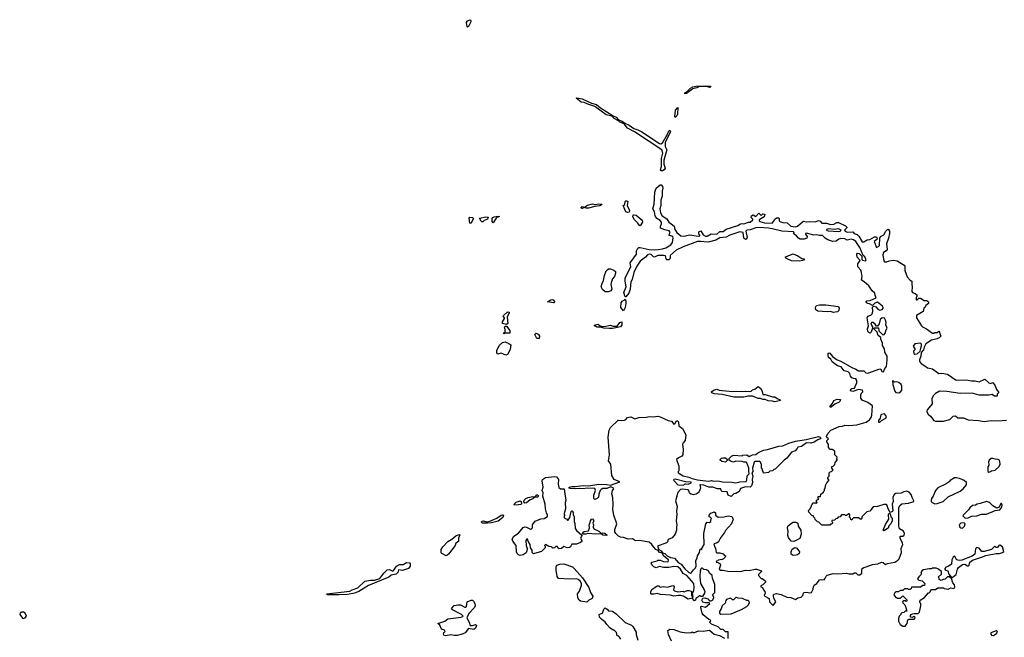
# Model space of a CAD drawing. Extents: x 2386897 to 2565480, y 579156 to 761880.
# Tile 150 of 191: x 2503936 to 2516309, y 681330 to 689091. Entities that reach past the tile are written whole.
import ezdxf

# ---------------------------------------------------------------- set-up
doc = ezdxf.new("R2010")
doc.units = 0

msp = doc.modelspace()

# ---------------------------------------------------------------- linework, layer by layer
at = {"layer": '0CON10XD'}
for points in [[(2509565, 688998), (2509561, 689001), (2509551, 689055), (2509565, 689076), (2509595, 689091), (2509605, 689082), (2509606, 689065), (2509575, 689004), (2509565, 688998)], [(2512295, 688158), (2512293, 688165), (2512302, 688175), (2512328, 688192), (2512365, 688231), (2512395, 688247), (2512435, 688255), (2512555, 688258), (2512615, 688256), (2512623, 688245), (2512605, 688241), (2512575, 688250), (2512525, 688253), (2512480, 688250), (2512445, 688234), (2512397, 688223), (2512315, 688162), (2512295, 688158)], [(2511995, 687190), (2511987, 687205), (2512002, 687245), (2512002, 687345), (2512019, 687415), (2512004, 687455), (2511662, 687682), (2511575, 687730), (2511531, 687781), (2511478, 687805), (2511462, 687822), (2511405, 687849), (2511378, 687878), (2511304, 687894), (2511165, 688001), (2511075, 688029), (2511030, 688050), (2510992, 688055), (2510927, 688105), (2510935, 688111), (2511006, 688095), (2511122, 688042), (2511185, 688024), (2511233, 687983), (2511392, 687882), (2511431, 687865), (2511462, 687832), (2511507, 687817), (2511541, 687791), (2511596, 687766), (2511655, 687722), (2511705, 687708), (2511753, 687683), (2511977, 687535), (2511995, 687530), (2512016, 687545), (2512076, 687654), (2512088, 687685), (2512105, 687704), (2512113, 687685), (2512108, 687665), (2512049, 687551), (2512046, 687496), (2512069, 687455), (2512054, 687416), (2512029, 687325), (2512032, 687275), (2512046, 687225), (2512033, 687205), (2512015, 687191), (2511995, 687190)], [(2512175, 687862), (2512169, 687875), (2512178, 687955), (2512205, 687986), (2512203, 687905), (2512195, 687885), (2512175, 687862)], [(2514058, 683202), (2514063, 683237), (2514078, 683272), (2514110, 683305), (2514090, 683325), (2514092, 683338), (2514110, 683355), (2514110, 683395), (2514122, 683408), (2514138, 683412), (2514160, 683435), (2514140, 683455), (2514140, 683475), (2514158, 683482), (2514178, 683502), (2514182, 683528), (2514210, 683555), (2514210, 683565), (2514200, 683575), (2514210, 683585), (2514210, 683595), (2514180, 683625), (2514178, 683668), (2514145, 683690), (2514122, 683692), (2514100, 683715), (2514100, 683755), (2514080, 683785), (2514080, 683805), (2514100, 683825), (2514079, 683839), (2514074, 683854), (2514090, 683890), (2514128, 683932), (2514235, 683980), (2514276, 683984), (2514306, 683996), (2514355, 683990), (2514455, 683999), (2514575, 684034), (2514615, 684062), (2514635, 684094), (2514645, 684123), (2514655, 684240), (2514595, 684282), (2514525, 684311), (2514506, 684335), (2514507, 684375), (2514513, 684397), (2514530, 684415), (2514528, 684435), (2514475, 684446), (2514405, 684421), (2514378, 684428), (2514382, 684448), (2514395, 684456), (2514425, 684460), (2514437, 684483), (2514456, 684526), (2514456, 684556), (2514445, 684580), (2514418, 684582), (2514395, 684592), (2514375, 684610), (2514367, 684645), (2514347, 684667), (2514298, 684678), (2514258, 684728), (2514213, 684743), (2514145, 684793), (2514128, 684825), (2514101, 684845), (2514094, 684875), (2514096, 684894), (2514105, 684903), (2514115, 684901), (2514150, 684860), (2514207, 684817), (2514255, 684802), (2514392, 684722), (2514445, 684701), (2514475, 684678), (2514545, 684678), (2514570, 684655), (2514595, 684648), (2514745, 684704), (2514759, 684699), (2514772, 684672), (2514790, 684665), (2514802, 684698), (2514828, 684735), (2514839, 684815), (2514836, 684865), (2514809, 684915), (2514804, 684955), (2514780, 684995), (2514778, 685025), (2514758, 685075), (2514757, 685097), (2514724, 685124), (2514712, 685165), (2514670, 685205), (2514675, 685220), (2514728, 685218), (2514733, 685183), (2514777, 685137), (2514795, 685132), (2514818, 685155), (2514822, 685185), (2514837, 685215), (2514820, 685255), (2514823, 685285), (2514818, 685315), (2514805, 685339), (2514775, 685346), (2514750, 685325), (2514735, 685270), (2514715, 685240), (2514702, 685242), (2514688, 685265), (2514660, 685285), (2514640, 685285), (2514632, 685265), (2514652, 685232), (2514652, 685215), (2514636, 685164), (2514624, 685154), (2514605, 685161), (2514594, 685175), (2514590, 685205), (2514602, 685245), (2514584, 685345), (2514595, 685364), (2514631, 685379), (2514649, 685395), (2514658, 685425), (2514653, 685477), (2514662, 685488), (2514675, 685492), (2514695, 685482), (2514722, 685452), (2514745, 685443), (2514775, 685450), (2514787, 685465), (2514787, 685475), (2514780, 685490), (2514715, 685540), (2514682, 685528), (2514655, 685500), (2514615, 685522), (2514595, 685524), (2514576, 685535), (2514574, 685545), (2514582, 685558), (2514625, 685561), (2514700, 685595), (2514688, 685625), (2514683, 685655), (2514648, 685685), (2514605, 685746), (2514549, 685799), (2514515, 685820), (2514524, 685865), (2514514, 685914), (2514507, 685945), (2514468, 685985), (2514468, 686025), (2514500, 686065), (2514460, 686105), (2514454, 686145), (2514465, 686158), (2514485, 686153), (2514519, 686119), (2514518, 686078), (2514529, 686069), (2514567, 686063), (2514574, 686075), (2514555, 686111), (2514537, 686127), (2514495, 686228), (2514445, 686305), (2514415, 686326), (2514385, 686333), (2514335, 686320), (2514306, 686336), (2514255, 686343), (2514230, 686335), (2514195, 686310), (2514155, 686304), (2514092, 686325), (2514057, 686347), (2514025, 686379), (2513985, 686379), (2513955, 686387), (2513915, 686382), (2513825, 686407), (2513813, 686405), (2513810, 686395), (2513830, 686365), (2513828, 686345), (2513795, 686332), (2513745, 686334), (2513722, 686345), (2513696, 686376), (2513668, 686395), (2513662, 686405), (2513670, 686415), (2513662, 686425), (2513514, 686434), (2513394, 686464), (2513347, 686473), (2513225, 686480), (2513185, 686475), (2513115, 686449), (2513074, 686446), (2513061, 686435), (2513076, 686354), (2513066, 686335), (2513055, 686331), (2513037, 686345), (2513026, 686416), (2512985, 686426), (2512862, 686385), (2512813, 686357), (2512735, 686349), (2512685, 686320), (2512605, 686299), (2512575, 686295), (2512495, 686305), (2512455, 686302), (2512273, 686237), (2512185, 686196), (2512112, 686128), (2512109, 686091), (2512095, 686074), (2512064, 686074), (2512053, 686123), (2512026, 686126), (2511955, 686129), (2511915, 686109), (2511902, 686112), (2511871, 686141), (2511845, 686145), (2511826, 686135), (2511802, 686108), (2511735, 686057), (2511691, 685995), (2511655, 685915), (2511633, 685825), (2511618, 685795), (2511608, 685705), (2511589, 685655), (2511555, 685608), (2511545, 685610), (2511529, 685665), (2511557, 685735), (2511543, 685805), (2511544, 685846), (2511614, 685985), (2511609, 686035), (2511688, 686145), (2511689, 686185), (2511705, 686222), (2511715, 686230), (2511735, 686230), (2511845, 686205), (2511915, 686198), (2511960, 686205), (2512015, 686212), (2512055, 686226), (2512117, 686263), (2512138, 686292), (2512150, 686350), (2512145, 686365), (2512094, 686384), (2512109, 686415), (2512098, 686438), (2512045, 686449), (2511990, 686470), (2511987, 686495), (2512002, 686528), (2512000, 686545), (2511985, 686566), (2511941, 686591), (2511920, 686625), (2511913, 686675), (2511894, 686715), (2511911, 686775), (2511918, 686925), (2511934, 686975), (2511985, 687015), (2511999, 687015), (2512015, 686995), (2512020, 686975), (2512008, 686935), (2512008, 686875), (2511995, 686825), (2511991, 686755), (2511982, 686715), (2511988, 686665), (2512008, 686628), (2512067, 686587), (2512095, 686546), (2512124, 686525), (2512159, 686495), (2512168, 686455), (2512194, 686415), (2512245, 686377), (2512285, 686369), (2512355, 686387), (2512465, 686369), (2512482, 686375), (2512482, 686385), (2512470, 686395), (2512470, 686425), (2512495, 686440), (2512527, 686387), (2512555, 686372), (2512575, 686372), (2512625, 686402), (2512695, 686394), (2512735, 686428), (2512775, 686430), (2512815, 686458), (2512960, 686505), (2512993, 686527), (2513015, 686532), (2513035, 686528), (2513093, 686547), (2513115, 686548), (2513150, 686575), (2513150, 686585), (2513130, 686605), (2513132, 686628), (2513155, 686638), (2513185, 686620), (2513225, 686660), (2513255, 686632), (2513275, 686650), (2513298, 686648), (2513290, 686615), (2513230, 686575), (2513228, 686565), (2513238, 686555), (2513295, 686538), (2513392, 686535), (2513410, 686555), (2513424, 686586), (2513445, 686600), (2513475, 686600), (2513480, 686595), (2513480, 686565), (2513490, 686555), (2513525, 686544), (2513580, 686540), (2513625, 686496), (2513685, 686487), (2513709, 686495), (2513775, 686550), (2513785, 686560), (2513825, 686550), (2513855, 686556), (2513935, 686552), (2513975, 686566), (2513995, 686559), (2514016, 686536), (2514075, 686533), (2514125, 686516), (2514165, 686523), (2514205, 686543), (2514225, 686542), (2514315, 686500), (2514330, 686485), (2514330, 686475), (2514300, 686445), (2514308, 686435), (2514335, 686423), (2514404, 686424), (2514424, 686405), (2514461, 686391), (2514481, 686371), (2514525, 686299), (2514545, 686301), (2514585, 686324), (2514620, 686330), (2514677, 686363), (2514702, 686362), (2514712, 686345), (2514709, 686331), (2514672, 686305), (2514705, 686230), (2514732, 686245), (2514739, 686255), (2514746, 686345), (2514754, 686365), (2514794, 686386), (2514822, 686435), (2514845, 686458), (2514855, 686456), (2514865, 686435), (2514865, 686405), (2514855, 686345), (2514830, 686275), (2514837, 686203), (2514825, 686185), (2514793, 686165), (2514782, 686135), (2514786, 686106), (2514795, 686060), (2514805, 686050), (2514832, 686048), (2514861, 686059), (2514915, 686068), (2514962, 686062), (2515050, 686005), (2515058, 685995), (2515058, 685938), (2515088, 685858), (2515125, 685820), (2515147, 685807), (2515147, 685765), (2515153, 685735), (2515148, 685675), (2515155, 685662), (2515190, 685650), (2515208, 685635), (2515212, 685615), (2515200, 685595), (2515202, 685572), (2515215, 685570), (2515235, 685590), (2515255, 685592), (2515303, 685563), (2515335, 685562), (2515357, 685545), (2515357, 685525), (2515322, 685498), (2515315, 685480), (2515300, 685465), (2515288, 685425), (2515207, 685373), (2515204, 685345), (2515267, 685245), (2515281, 685231), (2515333, 685205), (2515405, 685150), (2515425, 685150), (2515435, 685160), (2515465, 685160), (2515487, 685177), (2515496, 685166), (2515498, 685145), (2515510, 685115), (2515492, 685095), (2515465, 685081), (2515395, 685064), (2515324, 685016), (2515302, 684978), (2515295, 684943), (2515263, 684907), (2515260, 684865), (2515242, 684815), (2515242, 684795), (2515265, 684770), (2515325, 684734), (2515345, 684718), (2515405, 684702), (2515485, 684644), (2515525, 684649), (2515595, 684636), (2515705, 684560), (2515835, 684566), (2515895, 684552), (2515943, 684553), (2515995, 684542), (2516065, 684572), (2516115, 684528), (2516135, 684518), (2516165, 684530), (2516195, 684490), (2516213, 684443), (2516240, 684405), (2516220, 684385), (2516218, 684362), (2516185, 684360), (2516155, 684382), (2516115, 684371), (2515995, 684374), (2515906, 684396), (2515754, 684394), (2515585, 684420), (2515495, 684422), (2515445, 684394), (2515417, 684365), (2515399, 684325), (2515401, 684265), (2515346, 684194)], [(2511005, 686717), (2510995, 686718), (2510990, 686725), (2511005, 686743), (2511035, 686737), (2511070, 686760), (2511135, 686776), (2511165, 686768), (2511215, 686779), (2511250, 686775), (2511247, 686765), (2511225, 686753), (2511165, 686744), (2511085, 686722), (2511053, 686723), (2511035, 686732), (2511005, 686717)], [(2511575, 686667), (2511555, 686675), (2511520, 686755), (2511541, 686769), (2511544, 686805), (2511555, 686816), (2511566, 686816), (2511578, 686805), (2511570, 686755), (2511598, 686695), (2511595, 686674), (2511575, 686667)], [(2509605, 686530), (2509593, 686533), (2509583, 686597), (2509592, 686608), (2509627, 686607), (2509640, 686595), (2509605, 686530)], [(2509755, 686550), (2509745, 686550), (2509735, 686560), (2509715, 686598), (2509795, 686614), (2509825, 686608), (2509815, 686583), (2509773, 686567), (2509755, 686550)], [(2509885, 686538), (2509874, 686555), (2509874, 686595), (2509880, 686605), (2509900, 686615), (2509945, 686622), (2509966, 686616), (2509933, 686607), (2509922, 686598), (2509885, 686538)], [(2511735, 686502), (2511724, 686504), (2511704, 686535), (2511662, 686575), (2511643, 686613), (2511645, 686637), (2511655, 686640), (2511685, 686634), (2511760, 686570), (2511762, 686545), (2511735, 686502)], [(2514225, 686428), (2514245, 686432), (2514260, 686445), (2514225, 686464), (2514175, 686454), (2514095, 686464), (2514076, 686455), (2514074, 686445), (2514095, 686437), (2514225, 686428)], [(2513735, 686056), (2513635, 686061), (2513571, 686091), (2513558, 686105), (2513558, 686112), (2513655, 686148), (2513715, 686124), (2513765, 686090), (2513790, 686085), (2513800, 686075), (2513775, 686064), (2513735, 686056)], [(2511295, 685671), (2511261, 685701), (2511244, 685735), (2511254, 685776), (2511273, 685815), (2511284, 685876), (2511304, 685935), (2511335, 685959), (2511362, 685962), (2511404, 685944), (2511422, 685925), (2511423, 685905), (2511410, 685865), (2511384, 685835), (2511369, 685785), (2511366, 685765), (2511376, 685704), (2511365, 685686), (2511335, 685672), (2511295, 685671)], [(2510645, 685533), (2510570, 685545), (2510610, 685570), (2510635, 685576), (2510647, 685567), (2510657, 685545), (2510652, 685535), (2510645, 685533)], [(2511525, 685432), (2511491, 685475), (2511494, 685535), (2511506, 685554), (2511534, 685566), (2511545, 685580), (2511554, 685554), (2511553, 685525), (2511544, 685475), (2511525, 685432)], [(2514161, 685411), (2514125, 685426), (2514085, 685420), (2513965, 685429), (2513941, 685445), (2513936, 685475), (2513951, 685499), (2513988, 685508), (2514067, 685507), (2514225, 685486), (2514236, 685465), (2514228, 685435), (2514215, 685421), (2514185, 685414), (2514161, 685411)], [(2510055, 685262), (2510004, 685275), (2510002, 685295), (2510027, 685335), (2510027, 685345), (2510010, 685365), (2510014, 685375), (2510060, 685415), (2510075, 685421), (2510087, 685417), (2510086, 685406), (2510061, 685355), (2510072, 685275), (2510055, 685262)], [(2510025, 685142), (2510012, 685155), (2510038, 685162), (2510036, 685196), (2510027, 685225), (2510035, 685238), (2510052, 685242), (2510096, 685185), (2510096, 685154), (2510035, 685150), (2510025, 685142)], [(2511345, 685209), (2511275, 685213), (2511235, 685228), (2511195, 685229), (2511158, 685245), (2511158, 685252), (2511205, 685266), (2511235, 685240), (2511248, 685238), (2511285, 685237), (2511355, 685251), (2511395, 685241), (2511445, 685240), (2511479, 685285), (2511503, 685293), (2511501, 685255), (2511488, 685232), (2511385, 685212), (2511345, 685209)], [(2510465, 685083), (2510434, 685084), (2510408, 685135), (2510412, 685145), (2510425, 685150), (2510460, 685135), (2510460, 685125), (2510470, 685115), (2510465, 685083)], [(2510045, 684877), (2509985, 684899), (2509945, 684890), (2509933, 684905), (2509933, 684935), (2509963, 684995), (2510005, 685033), (2510035, 685042), (2510085, 685022), (2510107, 685005), (2510100, 684945), (2510065, 684884), (2510045, 684877)], [(2515185, 684887), (2515215, 684893), (2515250, 684925), (2515256, 684944), (2515270, 684995), (2515268, 685015), (2515255, 685028), (2515185, 685017), (2515165, 684990), (2515188, 684945), (2515170, 684925), (2515171, 684895), (2515185, 684887)], [(2513425, 684290), (2513395, 684299), (2513341, 684301), (2513305, 684318), (2513275, 684318), (2513245, 684329), (2513215, 684330), (2513145, 684359), (2513085, 684360), (2513035, 684348), (2512909, 684349), (2512765, 684381), (2512665, 684391), (2512635, 684401), (2512629, 684415), (2512655, 684437), (2512695, 684447), (2512726, 684436), (2512895, 684419), (2512945, 684424), (2513025, 684417), (2513055, 684423), (2513105, 684420), (2513127, 684423), (2513145, 684440), (2513175, 684450), (2513215, 684480), (2513248, 684455), (2513267, 684417), (2513273, 684383), (2513305, 684380), (2513395, 684353), (2513425, 684352), (2513455, 684330), (2513492, 684315), (2513496, 684304), (2513445, 684294), (2513425, 684290)], [(2514985, 684402), (2515006, 684414), (2515022, 684435), (2515020, 684485), (2515013, 684505), (2514982, 684532), (2514955, 684540), (2514928, 684538), (2514915, 684550), (2514902, 684548), (2514910, 684535), (2514908, 684502), (2514933, 684423), (2514948, 684408), (2514985, 684402)], [(2514135, 684220), (2514123, 684223), (2514122, 684235), (2514151, 684269), (2514166, 684304), (2514209, 684321), (2514249, 684319), (2514244, 684295), (2514234, 684285), (2514179, 684261), (2514135, 684220)], [(2511991, 682391), (2511978, 682395), (2511959, 682419), (2511930, 682435), (2511899, 682465), (2511880, 682495), (2511845, 682526), (2511724, 682546), (2511674, 682544), (2511635, 682566), (2511584, 682564), (2511525, 682584), (2511488, 682588), (2511461, 682601), (2511426, 682636), (2511417, 682657), (2511416, 682685), (2511441, 682755), (2511403, 682865), (2511388, 682935), (2511395, 682995), (2511389, 683085), (2511378, 683135), (2511387, 683173), (2511403, 683195), (2511400, 683205), (2511365, 683222), (2511315, 683199), (2511265, 683198), (2511245, 683189), (2511232, 683175), (2511213, 683127), (2511208, 683092), (2511195, 683074), (2511165, 683062), (2511153, 683073), (2511150, 683085), (2511150, 683115), (2511171, 683175), (2511165, 683198), (2511074, 683204), (2511005, 683194), (2510975, 683199), (2510925, 683194), (2510855, 683200), (2510840, 683205), (2510840, 683215), (2510875, 683226), (2510915, 683224), (2511015, 683239), (2511085, 683234), (2511215, 683253), (2511315, 683251), (2511360, 683240), (2511477, 683285), (2511405, 683311), (2511379, 683365), (2511366, 683505), (2511334, 683546), (2511347, 683625), (2511331, 683845), (2511344, 683935), (2511362, 683968), (2511455, 684060), (2511505, 684054), (2511535, 684058), (2511552, 684065), (2511575, 684091), (2511615, 684100), (2511665, 684077), (2511715, 684092), (2511814, 684096), (2511845, 684106), (2511895, 684101), (2511955, 684107), (2511985, 684100), (2512085, 684055), (2512126, 684046), (2512155, 684009), (2512167, 684013), (2512189, 684051), (2512205, 684052), (2512215, 684035), (2512219, 683989), (2512266, 683955), (2512307, 683875), (2512298, 683805), (2512269, 683771), (2512265, 683755), (2512275, 683695), (2512271, 683625), (2512255, 683606), (2512213, 683585), (2512192, 683565), (2512221, 683481), (2512218, 683422), (2512210, 683415), (2512210, 683395), (2512275, 683358), (2512344, 683344), (2512385, 683326), (2512455, 683308), (2512521, 683301), (2512595, 683294), (2512631, 683301), (2512655, 683292), (2512708, 683298), (2512770, 683285), (2512885, 683281), (2512935, 683272), (2512984, 683284), (2513055, 683286), (2513065, 683290), (2513074, 683305), (2513080, 683360), (2513104, 683386), (2513097, 683417), (2513099, 683455), (2513075, 683522), (2513065, 683532), (2513035, 683532), (2513015, 683540), (2512935, 683542), (2512905, 683532), (2512878, 683538), (2512850, 683555), (2512850, 683575), (2512880, 683605), (2512905, 683618), (2513015, 683610), (2513025, 683618), (2513075, 683622), (2513105, 683604), (2513145, 683624), (2513185, 683626), (2513211, 683649), (2513285, 683681), (2513335, 683688), (2513475, 683732), (2513528, 683735), (2513602, 683768), (2513686, 683794), (2513818, 683815), (2513975, 683852), (2513996, 683845), (2514002, 683835), (2513997, 683825), (2513965, 683812), (2513919, 683781), (2513879, 683771), (2513825, 683774), (2513761, 683729), (2513715, 683720), (2513708, 683702), (2513680, 683675), (2513634, 683656), (2513575, 683580), (2513544, 683556), (2513430, 683445), (2513415, 683440), (2513397, 683423), (2513362, 683418), (2513345, 683400), (2513282, 683392), (2513280, 683415), (2513270, 683425), (2513270, 683445), (2513260, 683455), (2513260, 683505), (2513250, 683515), (2513250, 683525), (2513235, 683540), (2513175, 683540), (2513165, 683530), (2513146, 683455), (2513149, 683415), (2513138, 683395), (2513151, 683355), (2513141, 683315), (2513144, 683275), (2513132, 683235), (2513115, 683218), (2513055, 683221), (2512995, 683199), (2512976, 683164), (2512935, 683138), (2512910, 683135), (2512875, 683098), (2512840, 683115), (2512825, 683160), (2512764, 683164), (2512753, 683173), (2512747, 683197), (2512705, 683196), (2512645, 683216), (2512595, 683217), (2512535, 683241), (2512493, 683247), (2512482, 683245), (2512491, 683205), (2512476, 683164), (2512464, 683146), (2512435, 683129), (2512405, 683122), (2512375, 683128), (2512355, 683140), (2512350, 683165), (2512335, 683182), (2512265, 683191), (2512242, 683188), (2512205, 683150), (2512177, 683045), (2512197, 682975), (2512189, 682915), (2512196, 682874), (2512186, 682795), (2512196, 682745), (2512188, 682715), (2512190, 682675), (2512172, 682625), (2512135, 682580), (2512085, 682560), (2512075, 682530), (2512063, 682517), (2511950, 682475), (2511968, 682435), (2511996, 682416), (2512012, 682392), (2512045, 682382), (2512074, 682354), (2512114, 682334), (2512164, 682324), (2512195, 682291), (2512211, 682271), (2512250, 682250), (2512295, 682190), (2512345, 682143), (2512365, 682138), (2512380, 682145), (2512405, 682180), (2512429, 682201), (2512436, 682225), (2512432, 682295), (2512450, 682325), (2512452, 682355), (2512480, 682395), (2512483, 682427), (2512495, 682440), (2512508, 682432), (2512510, 682445), (2512538, 682495), (2512533, 682635), (2512558, 682755), (2512575, 682778), (2512605, 682772), (2512620, 682785), (2512620, 682805), (2512630, 682825), (2512615, 682840), (2512600, 682845), (2512600, 682865), (2512621, 682889), (2512665, 682906), (2512682, 682895), (2512680, 682865), (2512715, 682840), (2512785, 682844), (2512838, 682858), (2512887, 682847), (2512901, 682815), (2512879, 682755), (2512806, 682674), (2512794, 682646), (2512742, 682578), (2512719, 682531), (2512702, 682518), (2512660, 682505), (2512667, 682475), (2512682, 682445), (2512690, 682395), (2512695, 682390), (2512735, 682392), (2512777, 682377), (2512795, 682360), (2512810, 682355), (2512802, 682335), (2512782, 682315), (2512765, 682307), (2512715, 682300), (2512708, 682292), (2512692, 682288), (2512690, 682275), (2512715, 682270), (2512738, 682255), (2512743, 682235), (2512728, 682185), (2512744, 682174), (2512776, 682174), (2512855, 682156), (2512941, 682161), (2512995, 682157), (2513057, 682173), (2513105, 682168), (2513175, 682188), (2513195, 682188), (2513260, 682165), (2513260, 682155), (2513222, 682118), (2513220, 682105), (2513255, 682070), (2513265, 682070), (2513298, 682045), (2513307, 682035), (2513307, 682025), (2513275, 681988), (2513250, 681975), (2513250, 681965), (2513270, 681955), (2513282, 681925), (2513301, 681905), (2513304, 681885), (2513293, 681855), (2513298, 681845), (2513356, 681816), (2513360, 681775), (2513405, 681730), (2513440, 681775), (2513413, 681823), (2513407, 681847), (2513408, 681865), (2513416, 681874), (2513445, 681879), (2513505, 681870), (2513575, 681834), (2513625, 681830), (2513685, 681806), (2513715, 681828), (2513758, 681835), (2513776, 681854), (2513787, 681885), (2513796, 681894), (2513825, 681896), (2513865, 681888), (2513885, 681894), (2513907, 681933), (2513910, 681965), (2513919, 681985), (2513955, 682008), (2513988, 682052), (2514013, 682057), (2514045, 682054), (2514056, 682064), (2514072, 682098), (2514085, 682112), (2514158, 682132), (2514215, 682129), (2514325, 682137), (2514355, 682128), (2514385, 682127), (2514405, 682128), (2514425, 682142), (2514445, 682142), (2514467, 682117), (2514495, 682116), (2514518, 682135), (2514518, 682175), (2514524, 682195), (2514545, 682209), (2514575, 682214), (2514655, 682246), (2514718, 682252), (2514765, 682273), (2514788, 682268), (2514815, 682244), (2514843, 682257), (2514935, 682276), (2514971, 682299), (2514986, 682315), (2515016, 682394), (2515012, 682445), (2515032, 682495), (2515030, 682515), (2515001, 682575), (2514999, 682595), (2515005, 682601), (2515035, 682602), (2515049, 682615), (2515054, 682635), (2515042, 682662), (2514994, 682694), (2514983, 682725), (2514985, 682955), (2514995, 682985), (2515023, 683007), (2515105, 683015), (2515172, 683035), (2515173, 683045), (2515150, 683085), (2515140, 683125), (2515113, 683153), (2515085, 683166), (2515045, 683158), (2515015, 683143), (2514945, 683138), (2514924, 683126), (2514908, 683085), (2514914, 683035), (2514899, 683005), (2514907, 682923), (2514905, 682913), (2514895, 682906), (2514875, 682900), (2514851, 682945), (2514839, 682985), (2514828, 682998), (2514795, 683001), (2514715, 682973), (2514662, 682968), (2514620, 682915), (2514582, 682908), (2514552, 682878), (2514520, 682845), (2514520, 682825), (2514505, 682810), (2514475, 682830), (2514415, 682830), (2514402, 682818), (2514395, 682800), (2514382, 682812), (2514378, 682828), (2514360, 682845), (2514370, 682855), (2514368, 682878), (2514355, 682880), (2514325, 682860), (2514315, 682860), (2514305, 682870), (2514265, 682870), (2514248, 682842), (2514222, 682838), (2514208, 682822), (2514192, 682818), (2514175, 682800), (2514142, 682798), (2514140, 682785), (2514150, 682775), (2514150, 682765), (2514138, 682752), (2514125, 682750), (2514115, 682740), (2514015, 682740), (2513978, 682778), (2513962, 682782), (2513932, 682812), (2513928, 682828), (2513910, 682845), (2513910, 682855), (2513892, 682862), (2513852, 682902), (2513850, 682925), (2513870, 682945), (2513902, 683018), (2513935, 683020), (2513945, 683010), (2513958, 683022), (2513950, 683035), (2513950, 683055), (2513980, 683065), (2513970, 683075), (2513972, 683098), (2514000, 683100), (2514002, 683128), (2514038, 683152), (2514040, 683165), (2514050, 683175), (2514050, 683195), (2514058, 683202)], [(2514745, 684032), (2514767, 684053), (2514822, 684085), (2514827, 684105), (2514805, 684140), (2514765, 684132), (2514758, 684125), (2514748, 684085), (2514730, 684055), (2514730, 684035), (2514745, 684032)], [(2515346, 684194), (2515335, 684178), (2515336, 684165), (2515354, 684135), (2515381, 684111), (2515422, 684055), (2515445, 684048), (2515545, 684046), (2515625, 684067), (2515665, 684110), (2515695, 684113), (2515725, 684090), (2515795, 684088), (2515855, 684063), (2515986, 684054), (2516055, 684043), (2516145, 684056), (2516225, 684051), (2516335, 684057)], [(2512805, 683532), (2512758, 683538), (2512740, 683555), (2512740, 683565), (2512755, 683580), (2512773, 683587), (2512807, 683587), (2512828, 683568), (2512830, 683555), (2512805, 683532)], [(2516115, 683407), (2516135, 683414), (2516148, 683422), (2516195, 683432), (2516245, 683476), (2516257, 683505), (2516255, 683540), (2516248, 683555), (2516230, 683565), (2516195, 683568), (2516165, 683578), (2516144, 683575), (2516119, 683555), (2516112, 683535), (2516113, 683495), (2516103, 683473), (2516101, 683425), (2516104, 683414), (2516115, 683407)], [(2510225, 682359), (2510205, 682368), (2510188, 682385), (2510180, 682405), (2510174, 682485), (2510135, 682539), (2510126, 682565), (2510145, 682599), (2510205, 682637), (2510265, 682711), (2510285, 682717), (2510304, 682714), (2510355, 682688), (2510365, 682688), (2510382, 682705), (2510380, 682745), (2510415, 682790), (2510485, 682818), (2510525, 682822), (2510570, 682850), (2510570, 682865), (2510555, 682893), (2510543, 682943), (2510539, 683005), (2510512, 683105), (2510514, 683144), (2510503, 683175), (2510513, 683215), (2510501, 683295), (2510506, 683315), (2510545, 683338), (2510655, 683351), (2510682, 683345), (2510705, 683315), (2510702, 683255), (2510711, 683211), (2510734, 683194), (2510780, 683195), (2510785, 683135), (2510799, 683055), (2510790, 683025), (2510793, 682945), (2510780, 682885), (2510780, 682875), (2510790, 682865), (2510780, 682855), (2510780, 682835), (2510792, 682822), (2510808, 682818), (2510822, 682802), (2510828, 682802), (2510848, 682835), (2510865, 682910), (2510875, 682920), (2510885, 682920), (2510892, 682895), (2510890, 682875), (2510902, 682842), (2510902, 682785), (2510912, 682762), (2510918, 682698), (2510934, 682674), (2511000, 682615), (2511000, 682605), (2510982, 682575), (2511000, 682545), (2511000, 682535), (2510985, 682520), (2510935, 682502), (2510875, 682500), (2510857, 682465), (2510845, 682459), (2510815, 682456), (2510775, 682470), (2510745, 682448), (2510715, 682440), (2510700, 682455), (2510695, 682470), (2510675, 682470), (2510657, 682453), (2510635, 682450), (2510618, 682468), (2510585, 682472), (2510545, 682498), (2510532, 682485), (2510540, 682475), (2510538, 682455), (2510495, 682410), (2510395, 682378), (2510378, 682395), (2510378, 682425), (2510354, 682454), (2510352, 682495), (2510328, 682528), (2510315, 682570), (2510298, 682545), (2510301, 682485), (2510312, 682445), (2510311, 682415), (2510300, 682390), (2510265, 682365), (2510225, 682359)], [(2512275, 683240), (2512305, 683258), (2512335, 683254), (2512375, 683272), (2512375, 683278), (2512304, 683284), (2512175, 683319), (2512156, 683314), (2512154, 683305), (2512161, 683295), (2512205, 683247), (2512275, 683240)], [(2515435, 683009), (2515465, 683013), (2515543, 683037), (2515605, 683096), (2515753, 683167), (2515793, 683197), (2515829, 683241), (2515836, 683255), (2515833, 683275), (2515805, 683300), (2515747, 683327), (2515706, 683336), (2515685, 683332), (2515629, 683301), (2515615, 683283), (2515580, 683260), (2515475, 683207), (2515443, 683175), (2515417, 683105), (2515394, 683076), (2515389, 683055), (2515390, 683035), (2515402, 683022), (2515435, 683009)], [(2510285, 683016), (2510273, 683033), (2510277, 683055), (2510295, 683073), (2510325, 683088), (2510385, 683100), (2510413, 683097), (2510435, 683119), (2510445, 683119), (2510455, 683109), (2510448, 683092), (2510410, 683090), (2510385, 683070), (2510352, 683058), (2510305, 683020), (2510285, 683016)], [(2510155, 682991), (2510151, 683005), (2510175, 683029), (2510225, 683046), (2510240, 683035), (2510242, 683008), (2510232, 682998), (2510205, 682994), (2510155, 682991)], [(2515825, 682828), (2515855, 682833), (2515895, 682852), (2515965, 682856), (2516022, 682878), (2516085, 682878), (2516195, 682924), (2516255, 682933), (2516280, 682965), (2516283, 682995), (2516275, 683010), (2516265, 683012), (2516244, 682966), (2516215, 682953), (2516165, 682984), (2516125, 683025), (2516085, 683036), (2516005, 683010), (2515970, 683005), (2515949, 682991), (2515910, 682985), (2515875, 682957), (2515858, 682932), (2515792, 682865), (2515790, 682855), (2515813, 682833), (2515825, 682828)], [(2509815, 682764), (2509750, 682765), (2509738, 682775), (2509742, 682788), (2509765, 682792), (2509805, 682782), (2509845, 682790), (2509932, 682828), (2509985, 682866), (2510005, 682869), (2510014, 682864), (2510009, 682835), (2509949, 682791), (2509865, 682770), (2509815, 682764)], [(2514795, 682668), (2514788, 682675), (2514815, 682746), (2514858, 682815), (2514852, 682865), (2514855, 682877), (2514868, 682888), (2514875, 682880), (2514884, 682844), (2514896, 682836), (2514901, 682821), (2514898, 682795), (2514884, 682755), (2514859, 682731), (2514849, 682701), (2514805, 682673), (2514795, 682668)], [(2511315, 682610), (2511265, 682614), (2511245, 682630), (2511175, 682626), (2511075, 682633), (2511045, 682627), (2511018, 682628), (2511010, 682635), (2511014, 682646), (2511030, 682660), (2511085, 682670), (2511098, 682705), (2511093, 682745), (2511107, 682773), (2511108, 682795), (2511120, 682815), (2511135, 682818), (2511147, 682803), (2511146, 682784), (2511138, 682765), (2511147, 682745), (2511144, 682714), (2511153, 682695), (2511212, 682665), (2511238, 682638), (2511265, 682644), (2511290, 682640), (2511320, 682615), (2511315, 682610)], [(2513665, 682534), (2513630, 682540), (2513596, 682586), (2513589, 682615), (2513594, 682665), (2513584, 682705), (2513591, 682725), (2513622, 682758), (2513655, 682776), (2513688, 682778), (2513704, 682774), (2513713, 682763), (2513718, 682725), (2513751, 682675), (2513756, 682625), (2513740, 682570), (2513665, 682534)], [(2515785, 682702), (2515809, 682725), (2515817, 682755), (2515805, 682770), (2515764, 682766), (2515744, 682745), (2515752, 682712), (2515764, 682704), (2515785, 682702)], [(2509295, 682354), (2509242, 682382), (2509232, 682392), (2509234, 682435), (2509252, 682465), (2509317, 682533), (2509367, 682563), (2509415, 682604), (2509455, 682620), (2509468, 682618), (2509451, 682575), (2509450, 682535), (2509419, 682511), (2509408, 682485), (2509325, 682375), (2509305, 682356), (2509295, 682354)], [(2512840, 681315), (2512838, 681398), (2512805, 681400), (2512778, 681428), (2512745, 681430), (2512715, 681460), (2512630, 681495), (2512610, 681515), (2512610, 681525), (2512620, 681535), (2512618, 681545), (2512595, 681552), (2512524, 681614), (2512513, 681635), (2512494, 681705), (2512495, 681718), (2512505, 681720), (2512555, 681710), (2512608, 681755), (2512602, 681762), (2512552, 681762), (2512522, 681772), (2512510, 681795), (2512520, 681820), (2512545, 681826), (2512582, 681812), (2512605, 681788), (2512625, 681788), (2512643, 681797), (2512660, 681825), (2512660, 681835), (2512642, 681865), (2512670, 681895), (2512672, 681995), (2512642, 682075), (2512640, 682105), (2512605, 682138), (2512592, 682165), (2512565, 682180), (2512535, 682182), (2512515, 682200), (2512505, 682200), (2512495, 682190), (2512487, 682163), (2512482, 682095), (2512493, 682005), (2512538, 681928), (2512544, 681905), (2512541, 681885), (2512516, 681844), (2512495, 681843), (2512485, 681852), (2512475, 681852), (2512457, 681833), (2512432, 681818), (2512430, 681795), (2512415, 681790), (2512385, 681820), (2512335, 681810), (2512275, 681847), (2512245, 681857), (2512214, 681856), (2512155, 681846), (2512115, 681860), (2511989, 681869), (2511945, 681880), (2511905, 681872), (2511875, 681872), (2511868, 681878), (2511868, 681902), (2511881, 681929), (2511945, 681978), (2511967, 681977), (2511985, 681960), (2512025, 681968), (2512075, 681960), (2512145, 681983), (2512155, 681978), (2512160, 681965), (2512152, 681925), (2512165, 681912), (2512205, 681902), (2512275, 681910), (2512285, 681902), (2512325, 681920), (2512345, 681920), (2512375, 681910), (2512380, 681905), (2512380, 681855), (2512390, 681845), (2512392, 681832), (2512400, 681835), (2512390, 681885), (2512406, 681914), (2512414, 681955), (2512407, 682007), (2512318, 682108), (2512273, 682133), (2512240, 682185), (2512205, 682216), (2512155, 682221), (2512095, 682208), (2512025, 682208), (2511975, 682218), (2511935, 682203), (2511905, 682217), (2511882, 682242), (2511870, 682265), (2511880, 682275), (2511947, 682293), (2511955, 682300), (2511985, 682300), (2512027, 682283), (2512085, 682280), (2512088, 682305), (2512030, 682350), (2512008, 682388), (2511991, 682391)], [(2513655, 682358), (2513631, 682375), (2513630, 682405), (2513642, 682438), (2513675, 682458), (2513700, 682450), (2513734, 682405), (2513730, 682385), (2513712, 682368), (2513695, 682362), (2513655, 682358)], [(2515645, 682080), (2515655, 682082), (2515705, 682118), (2515721, 682185), (2515732, 682208), (2515785, 682246), (2515815, 682249), (2515845, 682228), (2515855, 682228), (2515867, 682235), (2515876, 682275), (2515909, 682301), (2516023, 682335), (2516075, 682359), (2516205, 682384), (2516250, 682385), (2516288, 682395), (2516302, 682405), (2516286, 682465), (2516255, 682488), (2516240, 682485), (2516225, 682460), (2516205, 682460), (2516195, 682470), (2516185, 682470), (2516147, 682433), (2516055, 682408), (2516025, 682410), (2515995, 682450), (2515965, 682460), (2515948, 682442), (2515938, 682375), (2515905, 682349), (2515775, 682301), (2515745, 682296), (2515725, 682298), (2515709, 682309), (2515688, 682348), (2515668, 682335), (2515650, 682305), (2515645, 682250), (2515605, 682220), (2515575, 682210), (2515560, 682195), (2515560, 682185), (2515572, 682172), (2515600, 682165), (2515613, 682123), (2515645, 682080)], [(2507815, 681862), (2507799, 681865), (2507795, 681877), (2508085, 681908), (2508115, 681926), (2508187, 681953), (2508275, 682035), (2508345, 682046), (2508395, 682046), (2508460, 682070), (2508511, 682135), (2508555, 682179), (2508584, 682184), (2508625, 682162), (2508638, 682172), (2508670, 682225), (2508710, 682245), (2508755, 682243), (2508795, 682268), (2508834, 682265), (2508842, 682255), (2508844, 682225), (2508821, 682195), (2508745, 682169), (2508695, 682178), (2508686, 682145), (2508666, 682125), (2508605, 682111), (2508575, 682086), (2508484, 682046), (2508320, 681980), (2508196, 681905), (2508145, 681883), (2508055, 681868), (2507945, 681865), (2507815, 681862)], [(2511065, 681771), (2510985, 681786), (2510968, 681798), (2510950, 681825), (2510947, 681875), (2510969, 681911), (2510998, 681985), (2510996, 682005), (2510979, 682035), (2510956, 682056), (2510935, 682063), (2510845, 682060), (2510705, 682071), (2510690, 682095), (2510677, 682175), (2510678, 682215), (2510688, 682235), (2510725, 682251), (2510775, 682252), (2510884, 682214), (2510905, 682195), (2511007, 682077), (2511090, 681955), (2511108, 681895), (2511138, 681845), (2511131, 681819), (2511090, 681795), (2511065, 681771)], [(2515035, 681468), (2515065, 681472), (2515088, 681505), (2515095, 681550), (2515115, 681560), (2515175, 681560), (2515190, 681575), (2515185, 681590), (2515163, 681587), (2515155, 681580), (2515132, 681582), (2515130, 681605), (2515140, 681615), (2515155, 681627), (2515175, 681630), (2515225, 681628), (2515242, 681645), (2515260, 681725), (2515260, 681755), (2515248, 681768), (2515250, 681795), (2515305, 681832), (2515355, 681890), (2515365, 681890), (2515378, 681902), (2515380, 681915), (2515395, 681930), (2515445, 681932), (2515475, 681950), (2515505, 681952), (2515545, 681950), (2515553, 681943), (2515605, 681933), (2515638, 681952), (2515675, 681942), (2515685, 681950), (2515689, 681965), (2515685, 681988), (2515663, 682013), (2515647, 682067), (2515615, 682090), (2515595, 682090), (2515565, 682060), (2515543, 682057), (2515517, 682043), (2515490, 682055), (2515490, 682075), (2515480, 682085), (2515518, 682122), (2515520, 682155), (2515475, 682190), (2515455, 682198), (2515405, 682200), (2515395, 682190), (2515365, 682192), (2515295, 682180), (2515272, 682165), (2515260, 682135), (2515270, 682125), (2515235, 682090), (2515220, 682065), (2515235, 682050), (2515278, 682038), (2515310, 682005), (2515308, 681982), (2515285, 681980), (2515255, 681960), (2515145, 681960), (2515140, 681945), (2515125, 681930), (2515105, 681930), (2515095, 681940), (2515055, 681940), (2515035, 681920), (2515005, 681920), (2514975, 681900), (2514945, 681900), (2514930, 681885), (2514922, 681865), (2514945, 681830), (2514955, 681830), (2514965, 681820), (2515005, 681820), (2515035, 681850), (2515088, 681798), (2515075, 681780), (2515065, 681790), (2515045, 681790), (2515030, 681775), (2515032, 681762), (2515058, 681738), (2515073, 681703), (2515085, 681660), (2515062, 681658), (2515045, 681640), (2515022, 681638), (2515010, 681625), (2515010, 681615), (2514988, 681595), (2514978, 681565), (2514981, 681531), (2515001, 681491), (2515035, 681468)], [(2509285, 681350), (2509268, 681355), (2509260, 681375), (2509265, 681390), (2509276, 681394), (2509282, 681405), (2509275, 681420), (2509235, 681432), (2509214, 681484), (2509190, 681505), (2509278, 681532), (2509315, 681562), (2509485, 681582), (2509505, 681590), (2509510, 681595), (2509488, 681615), (2509374, 681674), (2509364, 681685), (2509365, 681695), (2509395, 681728), (2509445, 681740), (2509477, 681737), (2509528, 681708), (2509542, 681708), (2509552, 681718), (2509559, 681775), (2509608, 681795), (2509625, 681797), (2509640, 681785), (2509656, 681755), (2509661, 681725), (2509651, 681705), (2509579, 681631), (2509556, 681575), (2509585, 681520), (2509595, 681480), (2509625, 681478), (2509665, 681492), (2509675, 681480), (2509674, 681465), (2509665, 681444), (2509645, 681429), (2509575, 681440), (2509536, 681385), (2509495, 681368), (2509435, 681353), (2509395, 681351), (2509355, 681362), (2509285, 681350)], [(2512745, 681622), (2512875, 681623), (2513005, 681680), (2513073, 681717), (2513092, 681735), (2513108, 681765), (2513105, 681780), (2513092, 681792), (2513074, 681794), (2513019, 681819), (2512965, 681820), (2512945, 681830), (2512935, 681830), (2512905, 681800), (2512895, 681800), (2512880, 681815), (2512865, 681820), (2512820, 681805), (2512808, 681792), (2512801, 681759), (2512762, 681725), (2512752, 681688), (2512732, 681655), (2512730, 681635), (2512745, 681622)], [(2503985, 681568), (2504005, 681573), (2504020, 681595), (2504005, 681632), (2503985, 681647), (2503965, 681646), (2503944, 681635), (2503936, 681615), (2503972, 681572), (2503985, 681568)], [(2511492, 681305), (2511475, 681332), (2511455, 681350), (2511445, 681350), (2511435, 681390), (2511405, 681420), (2511395, 681420), (2511351, 681451), (2511313, 681493), (2511295, 681522), (2511247, 681557), (2511222, 681585), (2511220, 681615), (2511233, 681627), (2511260, 681635), (2511275, 681685), (2511295, 681702), (2511320, 681685), (2511335, 681663), (2511385, 681658), (2511433, 681623), (2511545, 681518), (2511625, 681482), (2511642, 681465), (2511682, 681395), (2511684, 681364), (2511703, 681293)], [(2512125, 681280), (2512088, 681365), (2512082, 681415), (2512108, 681432), (2512155, 681428), (2512235, 681398), (2512315, 681388), (2512375, 681390), (2512385, 681398), (2512395, 681390), (2512415, 681390), (2512465, 681412), (2512525, 681407), (2512605, 681420), (2512665, 681370), (2512732, 681352), (2512795, 681320)], [(2516175, 681353), (2516213, 681377), (2516222, 681395), (2516215, 681410), (2516205, 681412), (2516140, 681385), (2516138, 681368), (2516150, 681355), (2516175, 681353)]]:
    msp.add_lwpolyline(points, dxfattribs=at)

doc.saveas('drawing.dxf')
